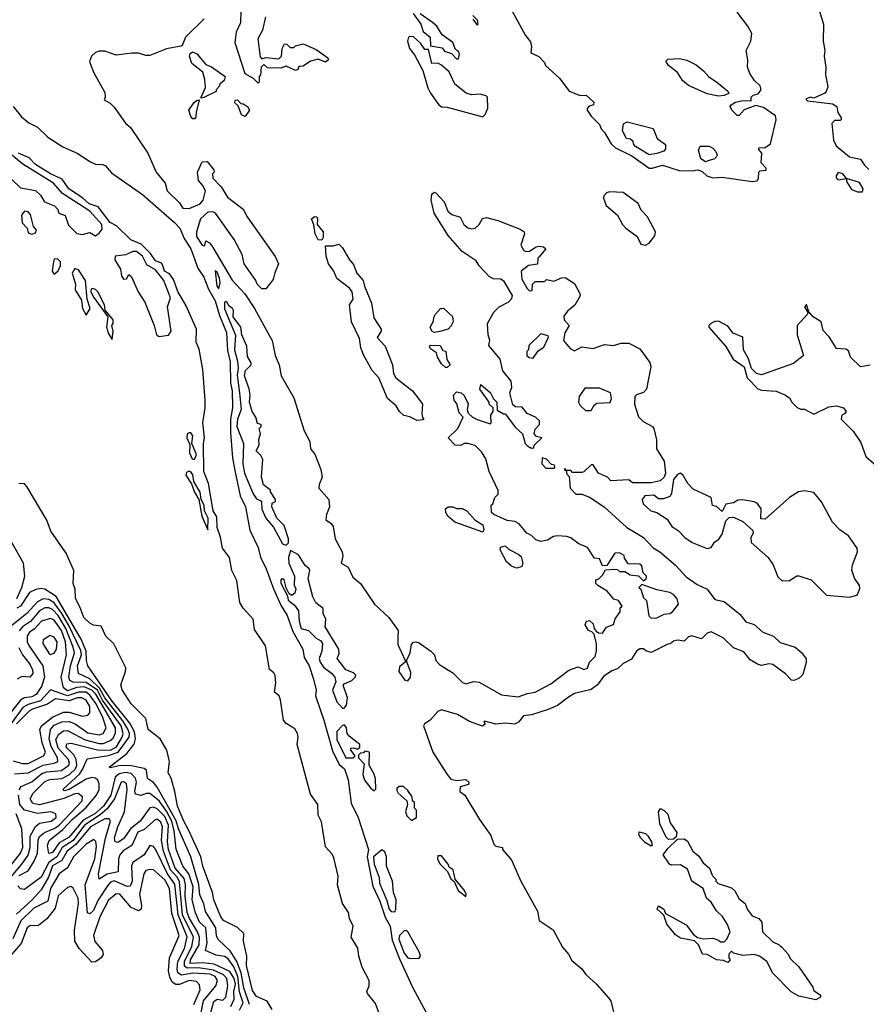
# Model space of a CAD drawing. Extents: x 2386423 to 2568864, y 578392 to 761999.
# Tile 246 of 256: x 2453680 to 2458205, y 700097 to 705359. Entities that reach past the tile are written whole.
import ezdxf

# ---------------------------------------------------------------- set-up
doc = ezdxf.new("R2010")
doc.units = 0

msp = doc.modelspace()

# ---------------------------------------------------------------- linework, layer by layer
at = {"layer": '0CON05XD'}
for points in [[(2457947, 705427), (2457975.7, 705335), (2457973.8, 705245), (2457982.9, 705195), (2457979.2, 705165), (2457988.1, 705105), (2457986.9, 705065), (2457999.5, 705000.5), (2457991.2, 704975), (2457982.7, 704967.3), (2457925, 704940), (2457904.2, 704945.8), (2457882.5, 704935), (2457890, 704925), (2457951.2, 704918.8), (2458025, 704909.2), (2458047.5, 704895), (2458053, 704863), (2458070, 704835), (2458070, 704825), (2458065, 704820), (2458035, 704820), (2458020, 704805), (2458030, 704715), (2458044, 704685), (2458115, 704625.7), (2458174.1, 704614.1), (2458195, 704581.2), (2458219.3, 704559.3)], [(2454666.6, 705363.4), (2454566.7, 705265), (2454548.3, 705221.7), (2454541.7, 705218.3), (2454465, 705203.9), (2454375, 705167.1), (2454355, 705167.5), (2454315, 705180.9), (2454279.6, 705179.6), (2454195, 705170), (2454135, 705191.3), (2454105, 705191.2), (2454085.4, 705184.6), (2454063.8, 705165), (2454053.9, 705136.1), (2454056.2, 705125), (2454076, 705076), (2454135, 704970), (2454137.5, 704945), (2454131.7, 704931.7), (2454163.6, 704913.6), (2454185, 704892.5), (2454245.7, 704805.7), (2454273, 704783), (2454364.2, 704645), (2454410, 704545), (2454456.7, 704485), (2454467.5, 704445), (2454535, 704380), (2454552, 704352), (2454585, 704349.2), (2454644.1, 704375.9), (2454660, 704395), (2454672.5, 704445), (2454657.5, 704475), (2454635, 704500), (2454630, 704545), (2454655, 704600), (2454681.7, 704601.7), (2454717, 704557), (2454720, 704545), (2454710, 704535), (2454711.7, 704511.7), (2454757.5, 704465), (2454790.5, 704410.5), (2454875, 704346.7), (2454896.1, 704306.1), (2455045, 704093.3), (2455063.3, 704055), (2455043, 704007), (2455035, 703970), (2454995, 703920), (2454975, 703920), (2454950, 703945), (2454942.5, 703965), (2454880, 704055), (2454868.8, 704105), (2454826.2, 704185), (2454725.8, 704325.8), (2454711.7, 704331.7), (2454685, 704330), (2454645.8, 704295), (2454624.2, 704225), (2454625, 704200), (2454655, 704153.8), (2454665, 704150), (2454670, 704155), (2454675, 704177.5), (2454695, 704166.7), (2454711.2, 704145), (2454815, 703966.7), (2454884.1, 703894.1), (2454935.8, 703815.8), (2455015, 703670), (2455028.8, 703645), (2455045.8, 703565), (2455066.9, 703515), (2455077.5, 703455), (2455145, 703337.5), (2455201.3, 703161.3), (2455230.8, 703105), (2455233.8, 703065), (2455257.4, 703037.4), (2455290, 702955), (2455296.7, 702915), (2455280, 702875), (2455278, 702855), (2455332, 702795), (2455335.7, 702755), (2455320, 702715), (2455317, 702687), (2455345, 702666.2), (2455355, 702650), (2455365.5, 702585), (2455404.2, 702515), (2455407.9, 702492.1), (2455397.5, 702455), (2455435, 702433.3), (2455460.6, 702380.6), (2455501.2, 702345), (2455576.1, 702236.1), (2455652.5, 702165), (2455702.5, 702095), (2455701.7, 702061.7), (2455700.7, 702020.7), (2455740, 701935), (2455740, 701925), (2455709.2, 701900.8), (2455705.7, 701875), (2455738.9, 701828.9), (2455755, 701826), (2455768.6, 701845), (2455770.3, 701870.3), (2455747, 701933), (2455766.2, 701975), (2455775, 702020), (2455785, 702032.5), (2455796.7, 702033.3), (2455815, 702028), (2455878, 701985), (2455896.2, 701965), (2455903.8, 701935), (2455925, 701911.2), (2455995, 701869.2), (2456046.6, 701816.6), (2456065, 701809.2), (2456105, 701821.4), (2456135, 701819.2), (2456255, 701750), (2456345, 701739.4), (2456395, 701757.5), (2456435.7, 701764.3), (2456519.7, 701810.3), (2456615, 701881.9), (2456665, 701900), (2456695, 701886.7), (2456715, 701892.5), (2456726.2, 701925), (2456756.2, 701955), (2456763.6, 701986.4), (2456763, 702023), (2456750, 702075), (2456738.3, 702088.3), (2456720, 702095), (2456702.5, 702125), (2456710, 702145), (2456725, 702147.5), (2456745, 702130), (2456750, 702105), (2456761.7, 702091.7), (2456773, 702083), (2456795, 702080), (2456817, 702113), (2456853, 702127), (2456863, 702157), (2456890, 702195), (2456890, 702215), (2456900, 702225), (2456880, 702255), (2456855, 702262.5), (2456820, 702305), (2456770, 702335), (2456760, 702345), (2456760, 702365), (2456775, 702370), (2456795, 702390), (2456811.7, 702418.3), (2456855, 702422.5), (2456875, 702420), (2456885, 702410), (2456915, 702410), (2456943, 702393), (2456987, 702387), (2457015, 702360), (2457028.3, 702371.7), (2457030, 702385), (2457013, 702403), (2457005, 702440), (2456995, 702450), (2456931.7, 702451.7), (2456911.7, 702481.7), (2456910, 702495), (2456885, 702510), (2456861.7, 702508.3), (2456818.3, 702441.7), (2456795, 702440), (2456778.3, 702478.3), (2456751.7, 702481.7), (2456715, 702537.5), (2456665, 702560), (2456625, 702590), (2456605, 702597.5), (2456555, 702600), (2456533, 702597), (2456501.7, 702578.3), (2456465, 702570), (2456439.3, 702579.3), (2456415, 702602.5), (2456390, 702615), (2456350, 702665), (2456327, 702677), (2456285, 702683.3), (2456213.9, 702713.9), (2456202.5, 702725), (2456200, 702765), (2456208.3, 702771.7), (2456220, 702805), (2456237, 702823), (2456237, 702843), (2456190, 702945), (2456171.7, 703011.7), (2456148.8, 703048.8), (2456115, 703083.8), (2456075, 703093.8), (2456055, 703093.8), (2456035.7, 703084.3), (2456007.5, 703085), (2455970, 703125), (2456022.5, 703175), (2456050, 703235), (2456028.3, 703258.3), (2456017, 703307), (2456002.5, 703325), (2455998.3, 703351.7), (2456015, 703370), (2456040, 703365), (2456055, 703350), (2456077, 703307), (2456072.5, 703275), (2456077, 703257), (2456100, 703235), (2456125, 703222.5), (2456195, 703200), (2456200, 703205), (2456197.5, 703245), (2456210, 703265), (2456210, 703285), (2456190, 703305), (2456190, 703315), (2456140, 703385), (2456145, 703410), (2456196.7, 703365), (2456213, 703333), (2456230, 703315), (2456231.7, 703271.7), (2456265, 703252.5), (2456275, 703252.5), (2456330, 703180), (2456367.5, 703145), (2456382.5, 703095), (2456395, 703082.5), (2456415, 703070), (2456428.3, 703071.7), (2456430, 703085), (2456470, 703125), (2456441.7, 703131.7), (2456430, 703145), (2456435, 703170), (2456457.5, 703195), (2456457.5, 703215), (2456437.5, 703235), (2456392.5, 703255), (2456365, 703287.5), (2456330.7, 703290.7), (2456315, 703300), (2456300, 703365), (2456310, 703395), (2456307, 703427), (2456263, 703483), (2456247.5, 703545), (2456188.3, 703618.3), (2456192.5, 703645), (2456183.3, 703675), (2456181.2, 703735), (2456215, 703796.7), (2456243.3, 703825), (2456295, 703851.2), (2456310.7, 703869.3), (2456313.3, 703885), (2456269.4, 703959.4), (2456252.3, 703972.3), (2456212.5, 703975), (2456190.8, 703985), (2456135, 704044.5), (2456119.7, 704069.7), (2456045, 704120), (2455970.7, 704205), (2455894.6, 704325), (2455879.6, 704395), (2455882.6, 704427.4), (2455895, 704436.7), (2455905, 704434), (2455948.8, 704385), (2455969.2, 704335), (2455988.9, 704318.9), (2456033.6, 704303.6), (2456053.8, 704263.8), (2456075, 704247.3), (2456095, 704241.5), (2456115, 704245.4), (2456135.7, 704264.3), (2456154, 704296), (2456175, 704301.6), (2456235, 704286.2), (2456355, 704240), (2456375.6, 704225.6), (2456378.5, 704215), (2456358, 704155), (2456375, 704126), (2456385, 704120), (2456405, 704121.2), (2456440, 704145), (2456455, 704148.6), (2456480, 704145), (2456492.5, 704135), (2456455, 704090), (2456450, 704085), (2456448.3, 704051.7), (2456400, 704045), (2456360, 704015), (2456363, 703973), (2456391.7, 703921.7), (2456405, 703910), (2456418.3, 703911.7), (2456420, 703945), (2456435, 703960), (2456485, 703960), (2456495, 703970), (2456535, 703962.5), (2456575, 703980), (2456595, 703981.2), (2456645, 703950), (2456673.8, 703895), (2456675.8, 703884.2), (2456647.3, 703832.7), (2456608.3, 703801.7), (2456587.5, 703775), (2456590, 703755), (2456616.2, 703725), (2456593.3, 703685), (2456586.7, 703645), (2456622.2, 703602.2), (2456645, 703589.2), (2456685, 703610.8), (2456745, 703602), (2456805, 703622.5), (2456853, 703617), (2456895, 703630), (2456935, 703630), (2456995, 703600), (2457047.4, 703527.4), (2457053.9, 703503.9), (2457030.8, 703385), (2457015, 703366.2), (2456976.4, 703353.6), (2456967.5, 703345), (2456966.7, 703305), (2456987, 703237), (2457011.7, 703211.7), (2457062.5, 703185), (2457070, 703175), (2457083.6, 703113.6), (2457084.2, 703065), (2457125, 703000)], [(2454993.3, 705375), (2454977.3, 705302.7), (2454953.6, 705256.4), (2454965, 705160), (2454975, 705150), (2454995, 705157.5), (2455065, 705150), (2455080, 705165), (2455082.5, 705205), (2455095, 705230), (2455108.3, 705228.3), (2455125, 705210), (2455145, 705210), (2455155, 705220), (2455195, 705230), (2455265, 705200), (2455327.5, 705155), (2455330, 705145), (2455315, 705132.5), (2455275, 705147.5), (2455235, 705137.5), (2455195, 705110), (2455171.7, 705108.3), (2455166.4, 705093.6), (2455155, 705087.5), (2455105, 705110), (2455075, 705100), (2455005, 705102.5), (2454985, 705120), (2454970, 705105), (2454967.5, 705065), (2454960, 705055), (2454960, 705025), (2454955, 705020), (2454930, 705045), (2454885, 705070), (2454831.2, 705235), (2454838.8, 705295), (2454862, 705345), (2454863.3, 705405)], [(2455783, 705393), (2455823.3, 705335), (2455836.4, 705296.4), (2455873.3, 705265), (2455875, 705220), (2455938.3, 705208.3), (2455950.7, 705190.7), (2455988.3, 705178.3), (2456015, 705150), (2456025, 705150), (2456030, 705175), (2456025, 705190), (2456010, 705200), (2455995, 705237.5), (2455937.5, 705277.5), (2455908.8, 705325), (2455886.7, 705345), (2455821.2, 705391.2)], [(2456101.7, 705361.7), (2456125, 705330), (2456130, 705335), (2456127, 705357), (2456101.2, 705381.2)], [(2456312.5, 705405), (2456383.9, 705273.9), (2456410.8, 705240.8), (2456416, 705215), (2456411.7, 705181.7), (2456455, 705162.5), (2456485, 705130), (2456490, 705115), (2456565, 705047.5), (2456617.7, 704977.7), (2456675, 704953.3), (2456707.5, 704955), (2456748.3, 704918.3), (2456746.4, 704903.6), (2456723.6, 704896.4), (2456713.3, 704885), (2456713.8, 704875), (2456735, 704843.3), (2456778.3, 704798.3), (2456787.5, 704775), (2456806.1, 704756.1), (2456841.2, 704695), (2456865, 704674), (2456951.4, 704631.4), (2457045, 704566.2), (2457060, 704565), (2457115, 704582.5), (2457203.9, 704553.9), (2457275, 704551.2), (2457305, 704556.7), (2457327.3, 704547.3), (2457353.3, 704525), (2457384.3, 704514.3), (2457435, 704517.1), (2457595, 704493.8), (2457621.7, 704498.3), (2457629.3, 704510.7), (2457630, 704545), (2457638.3, 704551.7), (2457670, 704555), (2457670, 704565), (2457643.3, 704593.3), (2457646.7, 704646.7), (2457630, 704665), (2457630, 704675), (2457665, 704676.7), (2457693.3, 704695), (2457723.6, 704823.6), (2457720, 704845), (2457655, 704889.2), (2457615, 704901.2), (2457552.3, 704877.7), (2457525, 704847.5), (2457515, 704847.5), (2457486.7, 704875), (2457477.5, 704895), (2457482.5, 704905), (2457505, 704918.8), (2457545, 704927.5), (2457590, 704925), (2457590, 704945), (2457600, 704955), (2457626.4, 704963.6), (2457642.5, 704985), (2457637.5, 705005), (2457606.7, 705035), (2457585, 705067.5), (2457570, 705105), (2457572.5, 705145), (2457562.5, 705195), (2457587.5, 705245), (2457592.5, 705285), (2457572.5, 705325), (2457515, 705400)], [(2456155, 704840), (2456168.3, 704851.7), (2456183, 704887), (2456180, 704945), (2456173, 704953), (2456141.7, 704961.7), (2456095, 704958.1), (2456066.7, 704966.7), (2456006.2, 705015), (2455975, 705080), (2455935, 705116.7), (2455915, 705126.7), (2455882.5, 705125), (2455865, 705200), (2455845, 705200), (2455823, 705233), (2455785, 705266.7), (2455765, 705270), (2455757.5, 705265), (2455753.3, 705245), (2455763.8, 705205), (2455790.7, 705170.7), (2455835, 705087.5), (2455861.2, 704995), (2455875, 704966.7), (2455920, 704905), (2455935, 704893.3), (2455965, 704892.5), (2456155, 704840)], [(2454650, 704940), (2454650, 704945), (2454673, 704997), (2454669.3, 705039.3), (2454658.3, 705078.3), (2454600, 705125), (2454587.5, 705165), (2454591.7, 705178.3), (2454603, 705187), (2454626.4, 705176.4), (2454675, 705120), (2454705, 705107.5), (2454777.5, 705055), (2454772.5, 705035), (2454750, 705015), (2454747, 705003), (2454730, 704985), (2454730, 704975), (2454665, 704942.5), (2454650, 704940)], [(2457415, 704951.2), (2457355, 704963.8), (2457255, 705006.7), (2457223.3, 705035), (2457196.4, 705076.4), (2457147.5, 705115), (2457133, 705137), (2457145, 705147.5), (2457205, 705152.5), (2457245, 705143.3), (2457295, 705118.8), (2457335, 705086.7), (2457363.6, 705053.6), (2457405, 705027.5), (2457465, 704977.5), (2457470, 704965), (2457445, 704953.8), (2457415, 704951.2)], [(2453646, 704895), (2453690.5, 704840.5), (2453728.2, 704808.2), (2453775, 704784.2), (2453830.6, 704730.6), (2453910.2, 704680.2), (2453988, 704645), (2454059.1, 704599.1), (2454085, 704587.5), (2454125, 704585.7), (2454138.3, 704578.3), (2454170.4, 704540.4), (2454335.7, 704425), (2454507.5, 704275), (2454535.7, 704245), (2454559.4, 704189.4), (2454595, 704133.8), (2454631.7, 704031.7), (2454665, 703983.8), (2454688.8, 703918.8), (2454725, 703855.8), (2454747.6, 703777.6), (2454785, 703686.7), (2454790.9, 703590.9), (2454805, 703530), (2454807.3, 703417.3), (2454815.3, 703375), (2454817.1, 703285), (2454806.3, 703223.7), (2454806.4, 703153.6), (2454816.9, 703016.9), (2454829.8, 702949.8), (2454858.9, 702815), (2454887.5, 702755), (2454910.9, 702630.9), (2454955, 702538.8), (2454967.4, 702487.4), (2454997.8, 702425), (2455037.3, 702317.3), (2455077.3, 702227.3), (2455108.9, 702175), (2455139.3, 702089.3), (2455192.9, 701995), (2455200.2, 701950.2), (2455227.5, 701905), (2455250, 701835), (2455264.1, 701775.9), (2455261.9, 701745), (2455306.4, 701615), (2455351.8, 701451.8), (2455388.3, 701378.3), (2455415.8, 701355), (2455435, 701296.7), (2455452, 701172), (2455488.6, 701095), (2455544.2, 700925), (2455537.3, 700885), (2455567.5, 700727.5), (2455605, 700647.5), (2455633.1, 700563.1), (2455659.4, 700515), (2455670.3, 700440.3), (2455710, 700340), (2455779.2, 700189.2), (2455852.8, 700052.8)], [(2454615, 704830), (2454605, 704830), (2454595, 704842.5), (2454583.6, 704876.4), (2454610, 704915), (2454625, 704927.5), (2454640, 704930), (2454622.5, 704865), (2454621.7, 704838.3), (2454615, 704830)], [(2454885, 704842.5), (2454865, 704850), (2454848.3, 704898.3), (2454830, 704915), (2454831.7, 704928.3), (2454845, 704930), (2454861.7, 704911.7), (2454875, 704910), (2454897.5, 704895), (2454907.5, 704875), (2454885, 704842.5)], [(2457045, 704637.5), (2456971.7, 704681.7), (2456961.7, 704691.7), (2456958.3, 704708.3), (2456945, 704720), (2456923.6, 704723.6), (2456902.5, 704765), (2456907, 704803), (2456927.5, 704812.5), (2457065, 704777.5), (2457087.5, 704725), (2457131.7, 704691.7), (2457131.7, 704668.3), (2457123, 704657), (2457085, 704643.3), (2457045, 704637.5)], [(2457345, 704600), (2457320, 704615), (2457307.5, 704662.5), (2457317.5, 704682.5), (2457365, 704683.8), (2457385, 704673.3), (2457400, 704655), (2457407.5, 704635), (2457402.5, 704625), (2457393.6, 704616.4), (2457355, 704603.3), (2457345, 704600)], [(2454085, 704203.3), (2454105, 704217.5), (2454120.9, 704239.1), (2454119.7, 704265), (2454054.7, 704335), (2453909.4, 704429.4), (2453860.3, 704485), (2453696.2, 704586.2), (2453625, 704645.9)], [(2454823.3, 702396.7), (2454814.3, 702415), (2454800.6, 702485), (2454764, 702535), (2454753.2, 702593.2), (2454735.6, 702645), (2454732.9, 702702.9), (2454714.1, 702735), (2454689.6, 702879.6), (2454664.6, 702945), (2454663.3, 703095), (2454668, 703125), (2454658.6, 703205), (2454672, 703285), (2454670.8, 703325), (2454658.9, 703488.9), (2454638.7, 703598.7), (2454623.5, 703636.5), (2454624.4, 703705), (2454569.6, 703829.6), (2454525, 703906.2), (2454501.2, 703971.2), (2454481.1, 704001.1), (2454454.6, 704015), (2454445.6, 704045.6), (2454437.6, 704057.6), (2454405, 704070), (2454379.8, 704109.8), (2454329.6, 704159.6), (2454273.4, 704183.4), (2454196.6, 704256.6), (2454163.5, 704275), (2454099.2, 704359.2), (2454051.4, 704375), (2454016.5, 704406.5), (2453942.9, 704455), (2453907.3, 704507.3), (2453844.2, 704535), (2453764.5, 704585), (2453730.9, 704620.9), (2453674.5, 704645)], [(2458158.3, 704438.3), (2458185, 704440), (2458187.5, 704455), (2458168.3, 704488.3), (2458100, 704510), (2458080, 704535), (2458055, 704542.5), (2458043.9, 704523.9), (2458044.1, 704514.1), (2458053.9, 704503.9), (2458100, 704510), (2458100, 704495), (2458125, 704452.5), (2458158.3, 704438.3)], [(2453637.5, 704505), (2453685, 704460.8), (2453765, 704446), (2453790.5, 704420.5), (2453813.3, 704385), (2453866.2, 704365), (2453883.3, 704345), (2453890, 704325), (2453923.3, 704313.3), (2453941.3, 704261.3), (2453985, 704216.7), (2454015, 704211.2), (2454055, 704222.5), (2454085, 704203.3)], [(2457025, 704153.5), (2457044.3, 704165), (2457075, 704204.4), (2457079.1, 704225), (2457036.2, 704305), (2457001.6, 704341.6), (2456985, 704376.2), (2456905, 704435.6), (2456835, 704440), (2456815.9, 704434.1), (2456802.3, 704417.7), (2456800, 704405), (2456815, 704366.7), (2456874.5, 704314.5), (2456901.4, 704265), (2456920, 704245), (2456980.9, 704200.9), (2456999.3, 704159.3), (2457025, 704153.5)], [(2453745, 704212.5), (2453765, 704220), (2453770, 704235), (2453753, 704253), (2453738.3, 704318.3), (2453725, 704332), (2453705, 704335.8), (2453690, 704315), (2453692.9, 704272.9), (2453720, 704245), (2453725, 704220), (2453745, 704212.5)], [(2455295, 704180), (2455275, 704182.5), (2455258.8, 704215), (2455253, 704263), (2455240, 704295), (2455255, 704307.5), (2455267.5, 704305), (2455272.5, 704295), (2455270, 704265), (2455302.5, 704225), (2455302.5, 704195), (2455295, 704180)], [(2455805, 703217.5), (2455765, 703237.5), (2455733, 703243), (2455710, 703265), (2455692.5, 703295), (2455646.7, 703335), (2455600, 703445), (2455563.8, 703485), (2455520, 703565), (2455502.5, 703605), (2455496.7, 703655), (2455454.3, 703744.3), (2455443.3, 703835), (2455462.5, 703865), (2455457.5, 703905), (2455442.5, 703925), (2455375, 703976.7), (2455358.8, 704015), (2455331.2, 704055), (2455318.8, 704095), (2455315, 704150), (2455355, 704150), (2455385, 704160), (2455405, 704140), (2455442.5, 704075), (2455465, 704050), (2455482.5, 704005), (2455515.9, 703965.9), (2455522.5, 703935), (2455560, 703845), (2455573.3, 703765), (2455612.5, 703705), (2455612.5, 703695), (2455590.7, 703660.7), (2455633.9, 703613.9), (2455672.5, 703515), (2455678.3, 703468.3), (2455690, 703445), (2455780, 703375), (2455815, 703330), (2455832.5, 703305), (2455830, 703255), (2455832.5, 703232.5), (2455840, 703225), (2455835, 703220), (2455805, 703217.5)], [(2454426.1, 703666.1), (2454475, 703674), (2454488.8, 703695), (2454470, 703825), (2454486.7, 703873.3), (2454450.4, 703965), (2454405, 704022.4), (2454359.8, 704049.8), (2454336, 704095), (2454305, 704120), (2454285, 704121.1), (2454247.1, 704102.9), (2454190, 704095), (2454189.4, 704075), (2454218.8, 704025), (2454225, 703990), (2454235, 703972.5), (2454250, 703975), (2454262.5, 703997.5), (2454277.5, 703985), (2454312.5, 703905), (2454349.1, 703849.1), (2454399.2, 703725), (2454412, 703675), (2454426.1, 703666.1)], [(2453865, 704000), (2453885, 704017.5), (2453897.5, 704045), (2453897.5, 704065), (2453881.7, 704081.7), (2453865, 704080), (2453860, 704065), (2453853.8, 704015), (2453865, 704000)], [(2454035, 703780), (2454056.2, 703815), (2454040, 703865), (2454031.2, 703965), (2453995, 704022.5), (2453975, 704030), (2453961.2, 704005), (2453978, 703945), (2453976.2, 703915), (2454009.5, 703859.5), (2454016, 703815), (2454035, 703780)], [(2454745, 703920), (2454751.2, 703955), (2454748.3, 703978.3), (2454735, 704010), (2454725, 704017.5), (2454734.2, 703935.8), (2454745, 703920)], [(2454175, 703650), (2454180, 703695), (2454172.5, 703725), (2454180, 703735), (2454180, 703755), (2454137.5, 703807.5), (2454133.3, 703835), (2454098, 703905), (2454085, 703918), (2454068.3, 703921.7), (2454061.7, 703918.3), (2454060, 703905), (2454076.7, 703875), (2454151.7, 703771.7), (2454143.8, 703715), (2454155, 703680), (2454175, 703650)], [(2455105, 702550), (2455117, 702563), (2455117.5, 702585), (2455093.8, 702655), (2455054.2, 702694.2), (2455027.5, 702755), (2455030, 702775), (2455046.4, 702783.6), (2455047.5, 702795), (2455020, 702835), (2455020, 702845), (2454983, 702873), (2454973.3, 702915), (2454979.3, 703009.3), (2454969.3, 703029.3), (2454943.3, 703055), (2454960, 703085), (2454957.5, 703115), (2454967.5, 703145), (2454960, 703175), (2454970, 703185), (2454970, 703195), (2454951.7, 703201.7), (2454942.5, 703235), (2454922.5, 703265), (2454908, 703315), (2454911.2, 703355), (2454906.1, 703386.1), (2454881.2, 703455), (2454887.5, 703485), (2454917.5, 703515), (2454917.5, 703525), (2454898.3, 703558.3), (2454893.8, 703615), (2454866.7, 703675), (2454862.5, 703715), (2454820.5, 703770.5), (2454822.5, 703805), (2454817.5, 703815), (2454798.8, 703828.8), (2454785, 703852.5), (2454775, 703850), (2454775, 703814.2), (2454833.7, 703673.7), (2454828.4, 703595), (2454843.4, 703535), (2454847.1, 703495), (2454841.5, 703458.5), (2454854.8, 703364.8), (2454863.6, 703275), (2454844.8, 703225), (2454841, 703185), (2454876, 703095), (2454873.1, 702985), (2454882.3, 702935), (2454927.5, 702825), (2454945, 702797.5), (2454968.3, 702788.3), (2454971.7, 702781.7), (2454973.9, 702743.9), (2454996, 702695), (2455037.3, 702647.3), (2455085, 702557.5), (2455105, 702550)], [(2458225, 703512.5), (2458173.3, 703503.3), (2458120, 703555), (2458109.3, 703589.3), (2458095, 703597.5), (2458045, 703602.5), (2458006.7, 703665), (2457975, 703697.5), (2457963.3, 703745), (2457920.7, 703770.7), (2457897.5, 703797.5), (2457885, 703837.5), (2457873.8, 703825), (2457892.5, 703795), (2457890, 703785), (2457836.2, 703725), (2457836.2, 703675), (2457870, 703565), (2457815, 703522.5), (2457645, 703461.9), (2457617.8, 703467.8), (2457591.2, 703495), (2457575, 703547.5), (2457549.2, 703595), (2457545, 703662), (2457493.2, 703683.2), (2457465, 703720.8), (2457415, 703747.5), (2457395, 703746.9), (2457374.7, 703735.3), (2457364.2, 703725), (2457363.3, 703715), (2457455, 703612), (2457494.2, 703545), (2457553, 703503), (2457568, 703445), (2457625, 703386.2), (2457645, 703378.8), (2457723, 703373), (2457770, 703355), (2457795, 703337.5), (2457807.5, 703315), (2457835, 703286.7), (2457855, 703277.5), (2457875, 703277.5), (2457925, 703250.8), (2458005, 703289.5), (2458045, 703295.6), (2458082.5, 703285), (2458097.5, 703265), (2458088.1, 703251.9), (2458073.3, 703245), (2458070, 703225), (2458135, 703160), (2458175, 703100), (2458202.5, 703025), (2458285, 702953.3)], [(2455895, 703687.5), (2455883.6, 703693.6), (2455873.3, 703715), (2455891.7, 703748.3), (2455893, 703767), (2455902.5, 703785), (2455930, 703815), (2455945, 703817.5), (2455993.6, 703773.6), (2455996.7, 703745), (2455987, 703723), (2455970, 703705), (2455925, 703693.3), (2455895, 703687.5)], [(2456425, 703550), (2456450.7, 703589.3), (2456480.7, 703609.3), (2456507, 703663), (2456505, 703670), (2456465, 703680), (2456401.7, 703618.3), (2456400, 703595), (2456390, 703585), (2456390, 703565), (2456403, 703553), (2456425, 703550)], [(2455965, 703500), (2455955, 703500), (2455935, 703520), (2455912.5, 703555), (2455908.3, 703578.3), (2455875, 703600), (2455870, 703615), (2455875, 703620), (2455927, 703617), (2455941.7, 703591.7), (2455958.3, 703588.3), (2455963, 703543), (2455980, 703515), (2455965, 703500)], [(2456735, 703270), (2456750.7, 703299.3), (2456765, 703310), (2456836.7, 703313.3), (2456843.3, 703335), (2456837.5, 703365), (2456779.3, 703389.3), (2456700.7, 703389.3), (2456670, 703345), (2456666.7, 703315), (2456675, 703297.5), (2456705, 703270), (2456735, 703270)], [(2454615, 703009.2), (2454624.4, 703035), (2454600, 703095), (2454605.4, 703135), (2454595, 703152), (2454585, 703152), (2454574.5, 703145.5), (2454572.9, 703125), (2454589.3, 703089.3), (2454587.1, 703045), (2454602.1, 703012.1), (2454615, 703009.2)], [(2457125, 703000), (2457131.4, 702935), (2457125, 702914.2), (2457103.3, 702895), (2457055, 702883.3), (2456955, 702883.3), (2456935, 702900), (2456840, 702895), (2456822.5, 702915), (2456773.3, 702935), (2456745, 702980), (2456735, 702980), (2456695, 702942.5), (2456685, 702940), (2456635, 702940), (2456625, 702950), (2456600, 702950), (2456595, 702960), (2456591.7, 702951.7), (2456600, 702950), (2456605, 702930), (2456617, 702917), (2456622.5, 702855), (2456653, 702823), (2456685, 702822.5), (2456725, 702808), (2456803.3, 702755), (2456925.7, 702645.7), (2457015, 702592), (2457066.6, 702536.6), (2457101.2, 702515), (2457185, 702444.2), (2457241.4, 702381.4), (2457301.2, 702341.2), (2457354, 702315), (2457395, 702260), (2457445, 702250), (2457530.4, 702180.4), (2457561.5, 702141.5), (2457605, 702126), (2457651.2, 702085), (2457708.8, 702065), (2457745, 702030), (2457825, 702005.8), (2457861.2, 701975), (2457883.3, 701943.3), (2457883.9, 701923.9), (2457865, 701858.8), (2457845, 701838), (2457817, 701827), (2457805, 701830), (2457773.9, 701863.9), (2457705, 701913.3), (2457685, 701916.7), (2457645, 701907.5), (2457623.9, 701913.9), (2457585, 701937.5), (2457550.7, 701980.7), (2457495, 702002.5), (2457440, 702055), (2457375, 702087.5), (2457355, 702080), (2457325, 702050), (2457273, 702067), (2457255, 702060), (2457231.7, 702038.3), (2457195, 702042.5), (2457175, 702037.5), (2457157, 702023), (2457145, 702022.5), (2457055, 701977.5), (2457026.7, 701986.7), (2457015, 701997.5), (2456995, 701997.5), (2456977.5, 701985), (2456949.3, 701940.7), (2456905, 701917.5), (2456875, 701890), (2456845, 701880), (2456800.7, 701849.3), (2456768.6, 701805), (2456735, 701779.4), (2456645, 701757.3), (2456612.4, 701737.6), (2456555, 701694.6), (2456505, 701672.3), (2456415, 701643.6), (2456371.9, 701638.1), (2456345.9, 701604.1), (2456325, 701593.6), (2456275, 701600), (2456224.5, 701594.5), (2456165, 701610), (2456160, 701605), (2456170, 701595), (2456153.6, 701583.6), (2456085, 701607.5), (2456020, 701645), (2455935, 701671.4), (2455915, 701662), (2455874.5, 701615.5), (2455844, 701595), (2455838.6, 701585), (2455887.8, 701445), (2455964.2, 701325), (2455985, 701300), (2456015, 701292.5), (2456065, 701297.5), (2456080, 701285), (2456078.3, 701271.7), (2456035, 701260), (2456033.3, 701235), (2456060, 701215), (2456137.5, 701085), (2456198.3, 700998.3), (2456215, 700952.5), (2456225, 700942.5), (2456260, 700935), (2456260, 700925), (2456311.2, 700865), (2456317.3, 700847.3), (2456359.2, 700755), (2456446.7, 700595), (2456456.7, 700545), (2456532, 700495), (2456581.4, 700401.4), (2456613.3, 700365), (2456630.7, 700330.7), (2456685, 700286.7), (2456705.7, 700255.7), (2456762.5, 700205), (2456825, 700133.8), (2456839.2, 700115), (2456855, 700047.5)], [(2456491.7, 702961.7), (2456535, 702962.5), (2456540, 702965), (2456538.3, 702978.3), (2456521.7, 702981.7), (2456495, 703010), (2456471.7, 703018.3), (2456470, 702985), (2456491.7, 702961.7)], [(2454685, 702632.5), (2454687.5, 702695), (2454668.2, 702735), (2454666.7, 702765), (2454650, 702795), (2454645, 702833.3), (2454611.4, 702891.4), (2454605, 702927.5), (2454595, 702942.5), (2454583.3, 702946.7), (2454571.7, 702938.3), (2454567.5, 702925), (2454598.6, 702878.6), (2454615, 702833.3), (2454637.5, 702795), (2454653.8, 702705), (2454685, 702632.5)], [(2458115, 702273.3), (2458156.4, 702283.6), (2458170.7, 702319.3), (2458168.8, 702335), (2458142, 702375), (2458127.7, 702417.7), (2458130.8, 702445), (2458158.8, 702515), (2458156.7, 702535), (2458109.8, 702599.8), (2458063.3, 702633.3), (2458024, 702674), (2457965, 702782), (2457925, 702832), (2457875, 702842), (2457842.5, 702835), (2457794.2, 702805.8), (2457665, 702690), (2457641.7, 702691.7), (2457642.5, 702745), (2457623, 702773), (2457605, 702782.5), (2457545, 702793.3), (2457518.3, 702791.7), (2457495, 702777.5), (2457455, 702770), (2457435, 702730), (2457405, 702757.5), (2457383.3, 702763.3), (2457376.4, 702806.4), (2457280, 702850), (2457251.2, 702881.2), (2457225, 702926.2), (2457210, 702935), (2457195, 702929.2), (2457175, 702901.2), (2457163, 702827), (2457155, 702810), (2457121.7, 702798.3), (2457095, 702797.5), (2457068.8, 702818.8), (2457022, 702815), (2457007.5, 702795), (2457011.9, 702771.9), (2457053.3, 702735), (2457086, 702726), (2457140, 702690), (2457165, 702650), (2457200, 702630), (2457235, 702592.5), (2457273.8, 702565), (2457355, 702533.3), (2457375, 702537.5), (2457393.6, 702566.4), (2457416.4, 702583.6), (2457435, 702610), (2457455, 702680), (2457471.7, 702698.3), (2457495, 702700), (2457545, 702677.5), (2457598.3, 702628.3), (2457600, 702615), (2457588.3, 702591.7), (2457590, 702565), (2457681.2, 702485), (2457706.7, 702445), (2457731.7, 702381.7), (2457755, 702360), (2457795, 702362.5), (2457833, 702387), (2457845, 702387.5), (2457910, 702365), (2457993, 702283), (2458115, 702273.3)], [(2455029.5, 700069.5), (2455003, 700113), (2454945, 700138.8), (2454925, 700170), (2454891.4, 700305), (2454893.8, 700355), (2454875.7, 700435), (2454877.5, 700475), (2454845, 700507.1), (2454770, 700545), (2454755.6, 700565), (2454716.9, 700655), (2454710, 700695), (2454658.9, 700835), (2454648.6, 700885), (2454584.4, 701025), (2454556.7, 701075), (2454523.9, 701156.1), (2454510, 701235), (2454490, 701305), (2454473.9, 701333.9), (2454481.2, 701395), (2454465.7, 701455.7), (2454430, 701515), (2454366.4, 701566.4), (2454353.6, 701623.6), (2454275, 701703.3), (2454227.6, 701777.6), (2454221.4, 701805), (2454246.2, 701875), (2454246.7, 701895), (2454183.6, 702023.6), (2454140, 702065), (2454115, 702117.5), (2454075, 702123.3), (2454055, 702133.3), (2454022.5, 702165), (2454001.7, 702221.7), (2453977.5, 702265), (2453976.7, 702315), (2453966.4, 702346.4), (2453970, 702415), (2453928.7, 702508.7), (2453845.7, 702625), (2453824.5, 702684.5), (2453718.6, 702865), (2453705, 702878.6), (2453675, 702880)], [(2456155, 702620), (2456005, 702673.8), (2455968, 702705), (2455958, 702725), (2455956.7, 702745), (2455970, 702755), (2455995, 702756.2), (2456015, 702746.7), (2456045, 702747.5), (2456070, 702735), (2456113.6, 702683.6), (2456155, 702660), (2456160, 702635), (2456155, 702620)], [(2453664, 702265), (2453691.9, 702325), (2453707.1, 702385), (2453700, 702455), (2453576.3, 702676.3)], [(2455415, 701680), (2455426.7, 701695), (2455431.2, 701735), (2455408.3, 701801.7), (2455415, 701810), (2455455, 701827.5), (2455473.3, 701845), (2455475.9, 701855.9), (2455465, 701868.8), (2455423.6, 701883.6), (2455377.5, 701945), (2455388.3, 701971.7), (2455386, 701995), (2455312, 702115), (2455316.2, 702155), (2455302.5, 702185), (2455301.7, 702211.7), (2455263, 702243), (2455246, 702275), (2455221.7, 702371.7), (2455230, 702415), (2455226.7, 702425), (2455205, 702442.5), (2455169.7, 702499.7), (2455128.3, 702521.7), (2455115.9, 702484.1), (2455119.2, 702455), (2455148.8, 702385), (2455147, 702337), (2455156.7, 702316.7), (2455150, 702295), (2455135, 702282.5), (2455120.8, 702290.8), (2455103.6, 702323.6), (2455093.3, 702365), (2455085, 702370), (2455075, 702366), (2455075, 702347.5), (2455110.5, 702280.5), (2455115, 702256.2), (2455149.5, 702229.5), (2455169.5, 702199.5), (2455173.5, 702145), (2455184.5, 702105), (2455224.5, 702094.5), (2455264.6, 702054.6), (2455289.1, 702039.1), (2455298.8, 702025), (2455295.6, 701984.4), (2455280.5, 701945), (2455285.5, 701925), (2455305, 701897.1), (2455347.1, 701867.1), (2455364.2, 701845), (2455369.3, 701820.7), (2455352.5, 701775), (2455375, 701713.3), (2455405, 701680), (2455415, 701680)], [(2456335, 702427.5), (2456309.3, 702439.3), (2456282.3, 702462.3), (2456247.5, 702525), (2456250.7, 702539.3), (2456275, 702547.5), (2456297, 702527), (2456345, 702503.3), (2456359.5, 702489.5), (2456368.8, 702455), (2456363.3, 702436.7), (2456355, 702432.5), (2456335, 702427.5)], [(2455625, 699986.2), (2455580.9, 700100.9), (2455539.2, 700155), (2455536, 700165), (2455547.1, 700195), (2455548.1, 700225), (2455510.5, 700295), (2455492.9, 700355), (2455487.6, 700397.6), (2455451.8, 700455), (2455462.5, 700515), (2455443.5, 700555), (2455438.2, 700588.2), (2455405, 700636.2), (2455378.9, 700735), (2455382, 700782), (2455359.1, 700879.1), (2455349.3, 700899.3), (2455315, 700938.8), (2455292.7, 701072.7), (2455275, 701107.5), (2455273.5, 701165), (2455235, 701220.8), (2455162.5, 701485), (2455168.1, 701525), (2455164.4, 701545), (2455150, 701570), (2455105, 701597.8), (2455090.5, 701615), (2455073.3, 701725), (2455066.1, 701746.1), (2455042.5, 701765), (2455049.6, 701815), (2455044.6, 701854.6), (2455038.5, 701868.5), (2455015, 701886.7), (2454993.1, 702013.1), (2454935, 702099.2), (2454928.6, 702155), (2454875, 702214.2), (2454857.5, 702245), (2454841.1, 702361.1), (2454823.3, 702396.7)], [(2454908.3, 700095), (2454878.3, 700185), (2454863.3, 700265), (2454841.3, 700325), (2454805, 700382), (2454742.2, 700442.2), (2454731.4, 700461.4), (2454729.1, 700505), (2454673.4, 700593.4), (2454664.2, 700634.2), (2454642.2, 700682.2), (2454637, 700737), (2454595.2, 700885), (2454529, 701035), (2454516.7, 701076.7), (2454415, 701257.9), (2454395, 701282.7), (2454363, 701303), (2454358.3, 701348.3), (2454345, 701357.8), (2454275, 701371.6), (2454216.6, 701373.4), (2454165, 701361.2), (2454157.5, 701365), (2454252.8, 701437.2), (2454292.7, 701487.3), (2454299.8, 701515), (2454293.1, 701553.1), (2454269.2, 701599.2), (2454175, 701717.3), (2454044.6, 701905), (2454036.6, 701935), (2454036.1, 701985), (2454009, 702049), (2453875, 702277), (2453815, 702315.3), (2453795, 702318.8), (2453766.3, 702313.7), (2453733.1, 702296.9), (2453685, 702225.6), (2453665, 702214.4)], [(2457055, 702160), (2457085, 702162), (2457125, 702182.5), (2457155, 702186.2), (2457170, 702195), (2457201.2, 702235), (2457193.6, 702263.6), (2457175, 702287.5), (2457155, 702297.5), (2457085, 702312.5), (2457005, 702340), (2456990, 702325), (2457000, 702315), (2457015, 702270), (2457030, 702255), (2457043, 702173), (2457055, 702160)], [(2454854.4, 700065), (2454874.8, 700105), (2454854.4, 700164.4), (2454846.4, 700245), (2454825, 700297.8), (2454795, 700339.8), (2454775, 700352.3), (2454730.4, 700360.4), (2454672.7, 700385), (2454681.5, 700425), (2454675.6, 700505), (2454641.6, 700535), (2454619.8, 700585), (2454601, 700655), (2454607.2, 700725), (2454583.4, 700793.4), (2454552.8, 700835), (2454515.7, 700925.7), (2454505.2, 701024.8), (2454492.8, 701075), (2454465, 701128.5), (2454425, 701184.3), (2454375, 701222.7), (2454356.5, 701223.5), (2454327.9, 701212.1), (2454299.1, 701219.1), (2454295.9, 701235.9), (2454304.4, 701285), (2454299.7, 701305), (2454275, 701330.3), (2454245, 701335.5), (2454212.1, 701327.9), (2454189.7, 701310.3), (2454166.8, 701215), (2454128.8, 701155), (2454081.5, 701115), (2454019.3, 701080.7), (2453945, 700990), (2453891, 700959), (2453855, 700908.2), (2453835, 700902), (2453828.6, 700945), (2453837.6, 700972.4), (2453909.7, 701030.3), (2453960.7, 701085), (2454033.3, 701146.7), (2454089.8, 701215), (2454104.4, 701245), (2454104.4, 701275), (2454097.4, 701295), (2454084.8, 701304.8), (2454065, 701308.8), (2454035, 701300.7), (2453945, 701244.8), (2453918.3, 701238.3), (2453910, 701245), (2454000.8, 701329.2), (2454018.3, 701355), (2454040.3, 701409.7), (2454155, 701427.4), (2454205.5, 701444.5), (2454265.2, 701525), (2454266.9, 701545), (2454257.3, 701567.3), (2454231.5, 701611.5), (2454135, 701734.1), (2454106, 701786), (2454055, 701836.9), (2453994.6, 701865), (2453989.2, 701905), (2454010, 701965), (2454007.6, 701987.6), (2453941.3, 702125), (2453905.1, 702185.1), (2453865, 702242.4), (2453835, 702259.6), (2453805, 702263.7), (2453775, 702248.1), (2453718, 702185), (2453628.5, 702115)], [(2453677.7, 700785), (2453725, 700810.7), (2453758.1, 700861.9), (2453774.8, 700905.2), (2453778.6, 700975), (2453786.5, 700993.5), (2453812.5, 701015), (2453865, 701036.9), (2453891.4, 701055), (2454014.6, 701185), (2454016.1, 701206.1), (2453993.2, 701223.2), (2453975, 701222.3), (2453916.4, 701196.4), (2453785, 701163.1), (2453750.3, 701170.3), (2453736.4, 701195), (2453751.5, 701225), (2453815, 701288.2), (2453841.5, 701298.5), (2453905, 701303.9), (2453947.1, 701325), (2453978.1, 701355), (2453985.5, 701375), (2453982.3, 701405), (2453969.7, 701429.7), (2453934.6, 701465), (2453929.1, 701475), (2453931.1, 701488.9), (2453955, 701492.9), (2454096.7, 701456.7), (2454165, 701455.2), (2454197.1, 701472.9), (2454228.3, 701525), (2454233.3, 701545), (2454221.8, 701585), (2454121.9, 701721.9), (2454095, 701775.5), (2454035, 701816.9), (2453965, 701817.9), (2453947.3, 701827.3), (2453943.5, 701845), (2453952, 701905), (2453973.8, 701975), (2453966.3, 702006.3), (2453927.3, 702105), (2453885, 702175.6), (2453855, 702207.2), (2453835, 702215.7), (2453815, 702215.8), (2453785, 702199.1), (2453737.8, 702142.2), (2453695.8, 702114.2), (2453677.9, 702092.1)], [(2453677.5, 701242.5), (2453688.3, 701261.7), (2453745, 701285.3), (2453799, 701331), (2453825, 701340.2), (2453903.5, 701346.5), (2453943.4, 701375), (2453946.8, 701385), (2453941.2, 701405), (2453885.9, 701465), (2453872.7, 701512.7), (2453889.7, 701540.3), (2453915, 701558), (2453935, 701560.9), (2454030.4, 701510.4), (2454105, 701491), (2454128.4, 701491.6), (2454164, 701506), (2454180.3, 701519.7), (2454192.1, 701547.9), (2454192, 701575), (2454086.3, 701755), (2454065.5, 701775), (2454025, 701792.9), (2453985, 701789.2), (2453935, 701772.8), (2453915, 701787.9), (2453901.4, 701845), (2453929.4, 701965), (2453925.7, 702035), (2453903.6, 702095), (2453865, 702150), (2453845, 702158.4), (2453796.7, 702145), (2453757.3, 702102.7), (2453731.8, 702085), (2453720.8, 702065), (2453720.8, 702035), (2453728.1, 702015), (2453804.1, 701905), (2453813.2, 701845), (2453796.2, 701795), (2453767.7, 701752.3), (2453745, 701740), (2453705, 701735.4), (2453685, 701722.9), (2453605, 701620)], [(2453845, 701967.1), (2453865, 701972.9), (2453877.1, 701995), (2453880.9, 702035), (2453865, 702058.6), (2453842.1, 702067.9), (2453806, 702045), (2453802.9, 702025), (2453835, 701973.1), (2453845, 701967.1)], [(2453674.7, 702004.7), (2453694.6, 701965), (2453734.6, 701915), (2453747.9, 701885), (2453749.5, 701865), (2453735, 701845.7), (2453691.7, 701848.3), (2453666.1, 701833.9)], [(2453652, 701328), (2453725, 701333.3), (2453805, 701375.2), (2453864.8, 701385.2), (2453883.5, 701395), (2453882.4, 701415), (2453848, 701475), (2453836.8, 701515), (2453844.7, 701565), (2453865, 701588.4), (2453905, 701607.4), (2453945, 701608.4), (2453975.8, 701595.8), (2454045, 701548.1), (2454105, 701537.3), (2454125.5, 701545), (2454142.3, 701575), (2454123, 701635), (2454087.2, 701705), (2454055, 701748.7), (2454035, 701764.5), (2453995, 701764.9), (2453935, 701746), (2453845, 701777.3), (2453791.2, 701718.8), (2453725, 701700), (2453696.2, 701683.8), (2453615, 701571.7)], [(2453645, 701398.8), (2453695, 701384.1), (2453725, 701384.1), (2453807.5, 701425), (2453818.4, 701445), (2453800, 701495), (2453786.8, 701565), (2453796.2, 701585), (2453855, 701631.9), (2453915, 701658.5), (2453945, 701658.7), (2454015, 701637.1), (2454045, 701642.9), (2454055.5, 701655), (2454055, 701688), (2454035, 701722.2), (2454012, 701735), (2453989.2, 701735), (2453945, 701718.8), (2453870.9, 701729.1), (2453828.9, 701701.1), (2453747.8, 701675), (2453732.5, 701665), (2453663.5, 701595)], [(2455465, 701414.4), (2455472.5, 701425), (2455450, 701455), (2455450, 701465), (2455465, 701467.5), (2455485, 701460), (2455498.3, 701471.7), (2455497.5, 701485), (2455440.7, 701530.7), (2455430, 701545), (2455427, 701577), (2455415, 701590), (2455405, 701587.5), (2455374.2, 701555), (2455375, 701512.9), (2455422.5, 701415), (2455465, 701414.4)], [(2455575, 701237.5), (2455583, 701247), (2455581.7, 701301.7), (2455575, 701327.5), (2455547.5, 701375), (2455550, 701445), (2455525, 701450), (2455518.3, 701441.7), (2455501.7, 701438.3), (2455491.7, 701428.3), (2455490, 701415), (2455521.7, 701381.7), (2455514, 701325), (2455522.5, 701295), (2455555, 701253.3), (2455575, 701237.5)], [(2454719.2, 700310.8), (2454658.5, 700318.5), (2454591.6, 700315), (2454593, 700335), (2454640, 700415), (2454641, 700455), (2454631.2, 700485), (2454587.3, 700555), (2454575, 700586.9), (2454564, 700675), (2454566.9, 700735), (2454559.6, 700769.6), (2454510.2, 700825), (2454475.5, 700925), (2454469.7, 700965), (2454474.9, 701055), (2454455, 701101.5), (2454415, 701141.4), (2454395, 701149.7), (2454375, 701147.1), (2454324.4, 701075.6), (2454273.9, 701036.1), (2454235, 700981.8), (2454205, 700962.2), (2454190, 700965), (2454187, 700987), (2454203.8, 701045), (2454239.8, 701125), (2454254.7, 701244.7), (2454250, 701275), (2454235, 701286.2), (2454222.2, 701285), (2454187.6, 701195), (2454148.2, 701141.8), (2454110.4, 701109.6), (2454026.9, 701055), (2453965, 700972.1), (2453907.8, 700935), (2453878.8, 700885), (2453835.9, 700854.1), (2453795, 700777), (2453705, 700710), (2453684.5, 700714.5), (2453670.2, 700730.2)], [(2455775, 701080), (2455800, 701095), (2455800, 701135), (2455790, 701145), (2455790, 701175), (2455780, 701185), (2455777.5, 701205), (2455755, 701240), (2455731.7, 701261.7), (2455708.3, 701261.7), (2455695, 701250), (2455695, 701240), (2455702.5, 701225), (2455750, 701185), (2455752.5, 701165), (2455742.5, 701125), (2455750, 701105), (2455775, 701080)], [(2453614.2, 700755), (2453691.8, 700845), (2453725, 700894.5), (2453736.1, 700935), (2453736.5, 700995), (2453765, 701046.7), (2453785, 701065.5), (2453848, 701075), (2453875.7, 701095.7), (2453874, 701114), (2453846.2, 701126.2), (2453775, 701115.9), (2453705.5, 701135), (2453681.6, 701165), (2453673.2, 701215)], [(2453614.8, 700815.2), (2453684.2, 700905), (2453696.3, 700935), (2453691.8, 701035), (2453661.6, 701115)], [(2457148.3, 700978.3), (2457135, 700990), (2457102.3, 701062.3), (2457093.8, 701126.2), (2457105, 701142.5), (2457125, 701132.5), (2457143.6, 701113.6), (2457156.4, 701066.4), (2457192.5, 701015), (2457188.3, 700991.7), (2457175, 700980), (2457148.3, 700978.3)], [(2454691.6, 700015), (2454718, 700112), (2454735, 700123.5), (2454765, 700119.1), (2454782.3, 700135), (2454792.9, 700195), (2454786.3, 700235), (2454768.7, 700255), (2454715, 700280), (2454635, 700291.7), (2454575, 700290.4), (2454560.8, 700300.8), (2454560.5, 700325), (2454600.7, 700405), (2454608.8, 700455), (2454550.7, 700575), (2454535, 700751.5), (2454524.1, 700775), (2454486.2, 700815), (2454448.2, 700915), (2454438.7, 700975), (2454443.1, 701045), (2454435, 701070.9), (2454415.8, 701085), (2454405, 701084.6), (2454345, 701032), (2454312.3, 701017.7), (2454279.2, 700945), (2454233.6, 700916.4), (2454215.3, 700895), (2454208.3, 700875), (2454205.6, 700805), (2454147.9, 700792.1), (2454105, 700766.2), (2454100.7, 700795), (2454139.2, 700985), (2454165.3, 701075.3), (2454157.8, 701087.8), (2454135, 701088.1), (2454059.1, 701045), (2453979.5, 700950.5), (2453933.8, 700915), (2453905, 700864.7), (2453855, 700836.2), (2453834.3, 700775.7), (2453795, 700709.5), (2453747.5, 700655), (2453662.2, 700577.8)], [(2457055, 700942.5), (2457025, 700960), (2457000, 700985), (2456990, 701005), (2456991.7, 701018.3), (2457025, 701010), (2457037.7, 700997.7), (2457056.7, 700965), (2457060, 700945), (2457055, 700942.5)], [(2454643.1, 700016.9), (2454662.5, 700115), (2454727.9, 700195), (2454737.5, 700225), (2454724.6, 700245), (2454697.2, 700257.2), (2454605, 700263.5), (2454545, 700253.2), (2454525.2, 700265.2), (2454521.1, 700285), (2454525.7, 700325), (2454560.2, 700395), (2454575, 700458), (2454526.3, 700575), (2454508.6, 700738.6), (2454469.3, 700795), (2454405, 700926), (2454395, 700940), (2454375, 700946.2), (2454345.6, 700895), (2454284.2, 700855), (2454277.1, 700835), (2454281.2, 700755), (2454271.2, 700728.8), (2454255, 700726.1), (2454185, 700757), (2454165, 700749.1), (2454149.2, 700729.2), (2454098.1, 700651.9), (2454075, 700598.9), (2454055, 700580.6), (2454041.9, 700585), (2454030, 700735), (2454082, 700875), (2454090.8, 700940.8), (2454087.5, 700967.5), (2454077, 700977), (2454035, 700953.5), (2453967.3, 700885), (2453935, 700827.1), (2453891.2, 700795), (2453845.2, 700715), (2453831, 700649), (2453755, 700610.3), (2453686.8, 700543.2), (2453643.3, 700446.7)], [(2457935, 700120), (2457845, 700140), (2457803.9, 700163.9), (2457705, 700262.5), (2457672.5, 700325), (2457633.6, 700353.6), (2457605, 700363.3), (2457545, 700357.5), (2457495, 700370), (2457485, 700380), (2457470, 700365), (2457470, 700345), (2457477.5, 700335), (2457465, 700320), (2457441.7, 700331.7), (2457405, 700334), (2457355, 700362.5), (2457330, 700365), (2457307.5, 700415), (2457286.7, 700436.7), (2457211.2, 700451.2), (2457185, 700468), (2457139.2, 700525), (2457123, 700573), (2457086.7, 700605), (2457095, 700622.5), (2457122.5, 700605), (2457132.5, 700582.5), (2457241.7, 700521.7), (2457280.7, 700470.7), (2457303.3, 700453.3), (2457335, 700446.2), (2457385, 700450), (2457415, 700440), (2457425, 700430), (2457445, 700430), (2457460, 700445), (2457476.7, 700485), (2457463.3, 700523.3), (2457436.1, 700566.1), (2457405, 700596.7), (2457375, 700643.3), (2457350, 700665), (2457332.5, 700715), (2457272.5, 700755), (2457249.3, 700819.3), (2457211.7, 700841.7), (2457165, 700840), (2457153.3, 700845), (2457120, 700895), (2457145, 700930), (2457195, 700980), (2457231.7, 700981.7), (2457249.3, 700969.3), (2457277.5, 700915), (2457309.3, 700889.3), (2457333.6, 700853.6), (2457367.5, 700825), (2457383, 700783), (2457400, 700765), (2457400, 700755), (2457413, 700743), (2457485, 700720), (2457503, 700703), (2457525, 700660), (2457557.5, 700635), (2457567.5, 700605), (2457595, 700570), (2457630, 700555), (2457646.1, 700536.1), (2457650, 700485), (2457705, 700430), (2457740, 700415), (2457753, 700403), (2457786.4, 700366.4), (2457800.7, 700340.7), (2457845, 700297.5), (2457918.3, 700188.3), (2457925, 700170), (2457960, 700145), (2457960, 700135), (2457935, 700120)], [(2455685, 700591.9), (2455691.1, 700605), (2455692, 700655), (2455678, 700695), (2455672.5, 700755), (2455640.8, 700835), (2455640, 700885), (2455631.7, 700911.7), (2455615, 700923.3), (2455571.6, 700885), (2455574.5, 700845.5), (2455601.5, 700775), (2455602.5, 700745), (2455642.3, 700652.3), (2455655, 700605.6), (2455665, 700592.9), (2455685, 700591.9)], [(2456065, 700672.5), (2456066.7, 700685), (2456056.7, 700705), (2456007.5, 700765), (2455996.1, 700816.1), (2455975, 700830), (2455970, 700845), (2455935, 700890), (2455915, 700890), (2455913.3, 700875), (2455925, 700847.5), (2455966.7, 700806.7), (2455985, 700767.5), (2456002.5, 700752.5), (2456024, 700705), (2456065, 700672.5)], [(2454611.2, 700095), (2454645.3, 700175), (2454641.3, 700201.3), (2454625, 700219.6), (2454585, 700223.3), (2454535, 700203.5), (2454515, 700202.8), (2454495.2, 700215.2), (2454482.2, 700242.2), (2454475.2, 700275), (2454480, 700345), (2454531.9, 700465), (2454493, 700583), (2454480.4, 700715), (2454455, 700762.3), (2454395, 700815.6), (2454375, 700817.8), (2454355, 700811.4), (2454343.8, 700795), (2454321.1, 700685), (2454331.5, 700625), (2454328.6, 700605), (2454315, 700595.7), (2454275.6, 700615), (2454215, 700685.5), (2454195, 700687.8), (2454155, 700653.3), (2454108.6, 700565), (2454075.3, 700465), (2454081.8, 700431.8), (2454122.9, 700385), (2454126.8, 700363.2), (2454116.2, 700345), (2454085, 700324.2), (2454065, 700322.5), (2453997.1, 700395), (2453975.3, 700435), (2453973, 700493), (2453994.1, 700635), (2453993.3, 700665), (2453965, 700718), (2453955, 700725.8), (2453935, 700721.9), (2453885, 700676.9), (2453868.8, 700611.2), (2453825, 700554.2), (2453781.1, 700518.9), (2453735, 700516.4), (2453720.4, 700505), (2453688, 700422), (2453625, 700350.8)], [(2455765, 700341.1), (2455815, 700343.8), (2455822.5, 700355), (2455815, 700377.5), (2455755, 700484), (2455745, 700490.6), (2455735, 700488.9), (2455709.3, 700465), (2455706.1, 700445), (2455735, 700369.6), (2455754.7, 700345), (2455765, 700341.1)], [(2454808.9, 700085), (2454827, 700125), (2454825.2, 700165), (2454833, 700205), (2454825.9, 700235), (2454803.1, 700273.1), (2454719.2, 700310.8)]]:
    msp.add_lwpolyline(points, dxfattribs=at)

doc.saveas('drawing.dxf')
